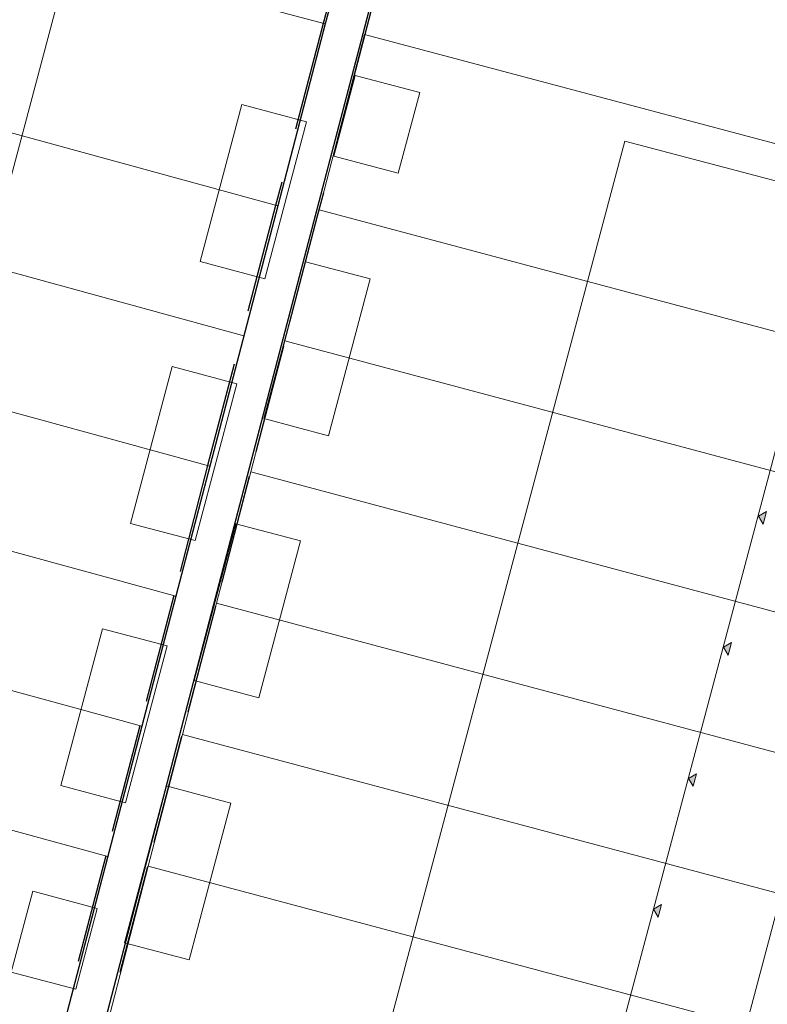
# Model space of a CAD drawing. Header units: metres. Extents: x 253535 to 254630, y 592458 to 593699.
# Tile 8 of 40: x 253689 to 253724, y 592980 to 593026. Entities that reach past the tile are written whole.
import ezdxf

# ---------------------------------------------------------------- set-up
doc = ezdxf.new("R2010")
doc.units = ezdxf.units.M
doc.linetypes.add('DASHED', pattern=[19.05, 12.7, -6.35])
doc.layers.add('N-WB-BAND OPSLUITBAND 10x20', color=7, linetype='DASHED')
doc.layers.add('N-WB-KANTVERHARDING', color=2, linetype='Continuous')
doc.layers.add('N-woningen', color=1, linetype='Continuous', lineweight=0)

msp = doc.modelspace()

# ---------------------------------------------------------------- hatches: boundary and pattern name
at = {"layer": 'N-woningen'}
h = msp.add_hatch(color=252, dxfattribs=at)
h.dxf.hatch_style = 1
h.paths.add_polyline_path([(253723.744, 593002.111), (253723.53, 593002.478), (253723.896, 593002.692)])
h = msp.add_hatch(color=252, dxfattribs=at)
h.dxf.hatch_style = 1
h.paths.add_polyline_path([(253722.119, 592996.024), (253721.905, 592996.39), (253722.271, 592996.604)])
h = msp.add_hatch(color=252, dxfattribs=at)
h.dxf.hatch_style = 1
h.paths.add_polyline_path([(253720.49, 592989.924), (253720.276, 592990.29), (253720.643, 592990.504)])
h = msp.add_hatch(color=252, dxfattribs=at)
h.dxf.hatch_style = 1
h.paths.add_polyline_path([(253718.865, 592983.847), (253718.651, 592984.213), (253719.017, 592984.427)])

# ---------------------------------------------------------------- linework, layer by layer
at = {"layer": 'N-WB-BAND OPSLUITBAND 10x20', "color": 252, "ltscale": 0.4}
for points in [[(253703.631, 593026.631), (253703.3, 593025.371), (253701.087, 593016.915), (253697.929, 593004.824), (253696.352, 592998.782), (253694.773, 592992.736), (253693.194, 592986.691), (253689.313, 592971.832)], [(253705.515, 593025.929), (253705.234, 593024.863), (253703.022, 593016.409), (253701.447, 593010.378), (253699.864, 593004.318), (253698.287, 592998.277), (253696.708, 592992.231), (253695.129, 592986.185), (253691.249, 592971.328)]]:
    msp.add_lwpolyline(points, dxfattribs=at)
at = {"layer": 'N-WB-KANTVERHARDING', "color": 252}
for points in [[(253703.791, 593026.844), (253703.396, 593025.346), (253701.184, 593016.89), (253698.026, 593004.798), (253696.449, 592998.757), (253694.869, 592992.711), (253691.143, 592978.442)], [(253705.418, 593025.955), (253705.137, 593024.889), (253702.925, 593016.434), (253701.35, 593010.403), (253699.767, 593004.344), (253698.191, 592998.302), (253696.611, 592992.256), (253692.883, 592977.982), (253691.126, 592971.257)]]:
    msp.add_lwpolyline(points, dxfattribs=at)
at = {"layer": 'N-woningen', "color": 252}
for points in [[(253703.392, 593025.347), (253700.046, 593026.228), (253678.244, 593032.11), (253675.951, 593023.805), (253701.184, 593016.89), (253703.392, 593025.347)], [(253680.978, 593029.59), (253669.423, 592986.151), (253679.531, 592983.462), (253691.087, 593026.901)], [(253704.784, 593022.958), (253707.784, 593022.159), (253706.786, 593018.406), (253703.786, 593019.204)], [(253699.524, 593021.597), (253702.524, 593020.799), (253700.586, 593013.51), (253697.585, 593014.309)], [(253717.312, 593019.904), (253705.761, 592976.484), (253715.869, 592973.795), (253727.425, 593017.234)], [(253702.481, 593014.297), (253705.48, 593013.498), (253703.542, 593006.21), (253700.541, 593007.008)], [(253701.513, 593010.629), (253699.934, 593004.539), (253727.809, 592997.088), (253729.427, 593003.177), (253701.513, 593010.629)], [(253696.281, 593009.427), (253699.28, 593008.629), (253697.342, 593001.341), (253694.341, 593002.139)], [(253723.744, 593002.111), (253723.53, 593002.478), (253723.896, 593002.692)], [(253699.242, 593002.12), (253702.241, 593001.322), (253700.303, 592994.034), (253697.302, 592994.832)], [(253693.046, 592997.244), (253696.046, 592996.446), (253694.107, 592989.157), (253691.107, 592989.956)], [(253722.119, 592996.024), (253721.905, 592996.39), (253722.271, 592996.604)], [(253720.49, 592989.924), (253720.276, 592990.29), (253720.643, 592990.504)], [(253696.002, 592989.945), (253699.001, 592989.146), (253697.063, 592981.858), (253694.062, 592982.657)], [(253689.801, 592985.049), (253692.801, 592984.251), (253691.803, 592980.497), (253688.803, 592981.295)], [(253718.865, 592983.847), (253718.651, 592984.213), (253719.017, 592984.427)]]:
    msp.add_lwpolyline(points, close=True, dxfattribs=at)
for points in [[(253731.045, 593009.266), (253733.213, 593017.426), (253705.225, 593024.858), (253703.107, 593016.715)], [(253675.951, 593023.805), (253674.294, 593017.788), (253699.616, 593010.856), (253701.184, 593016.89)], [(253674.294, 593017.788), (253672.706, 593011.731), (253698.024, 593004.799), (253699.616, 593010.856)], [(253729.427, 593003.177), (253731.045, 593009.266), (253703.107, 593016.715), (253701.513, 593010.629)], [(253672.706, 593011.731), (253671.121, 593005.688), (253696.449, 592998.757), (253698.024, 593004.799)], [(253671.121, 593005.688), (253670.617, 593003.759), (253669.539, 592999.647), (253694.868, 592992.711), (253696.449, 592998.757)], [(253699.934, 593004.539), (253698.346, 592998.433)], [(253669.539, 592999.647), (253667.937, 592993.605), (253693.288, 592986.666), (253694.868, 592992.711)], [(253726.191, 592990.999), (253698.346, 592998.433), (253696.76, 592992.335), (253724.573, 592984.91), (253727.809, 592997.088)], [(253667.937, 592993.605), (253665.724, 592985.118), (253691.143, 592978.442), (253693.288, 592986.666)], [(253696.76, 592992.335), (253695.169, 592986.209), (253722.948, 592978.792), (253724.573, 592984.91)], [(253695.169, 592986.209), (253693.021, 592977.946), (253700.087, 592976.085), (253720.737, 592970.468), (253722.948, 592978.792)]]:
    msp.add_lwpolyline(points, dxfattribs=at)

doc.saveas('drawing.dxf')
